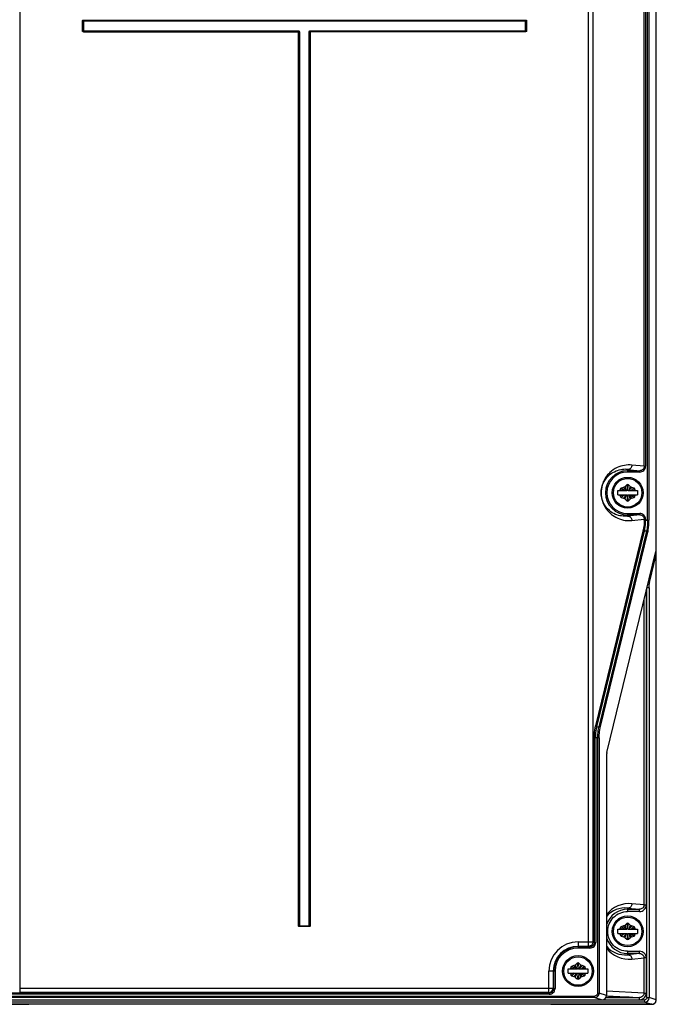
# Model space of a CAD drawing. Header units: inches. Extents: x 0 to 82.7, y 0 to 58.5.
# Tile 6 of 66: x 13.6 to 19.3, y 19.6 to 28.4. Entities that reach past the tile are written whole.
import ezdxf

# ---------------------------------------------------------------- set-up
doc = ezdxf.new("R2010")
doc.units = ezdxf.units.IN
doc.header["$LTSCALE"] = 4.547244
doc.header["$MEASUREMENT"] = 0
doc.layers.get('0').update_dxf_attribs({"linetype": 'CONTINUOUS'})

msp = doc.modelspace()

# ---------------------------------------------------------------- linework, layer by layer
at = {"color": 7, "linetype": 'CONTINUOUS'}
for p, q in [((19.2083, 23.9057), (19.2083, 36.0641)), ((19.2199, 36.0641), (19.2199, 23.9057)), ((19.2855, 19.6232), (19.2855, 36.0884)), ((13.6035, 35.8936), (13.6035, 19.6878)), ((18.6814, 20.1002), (18.6814, 35.8936)), ((18.7202, 35.8543), (18.7202, 20.1395)), ((19.1772, 24.3874), (19.1772, 29.9384)), ((19.1888, 29.9384), (19.1888, 24.3874)), ((14.1641, 28.2756), (14.1641, 28.3651)), ((14.1641, 28.3651), (14.168, 28.3651)), ((14.168, 28.3651), (14.168, 28.2756)), ((14.1689, 28.3642), (14.168, 28.3651)), ((14.1689, 28.2765), (14.1689, 28.3642)), ((18.1226, 28.3642), (14.1689, 28.3642)), ((14.1719, 28.369), (14.1719, 28.3729)), ((14.1719, 28.3729), (18.1196, 28.3729)), ((18.1196, 28.369), (14.1719, 28.369)), ((14.1728, 28.3681), (14.1719, 28.369)), ((14.1728, 28.3681), (14.1728, 28.2727)), ((14.1728, 28.3681), (18.1187, 28.3681)), ((18.1187, 28.3681), (18.1196, 28.369)), ((18.1187, 28.2727), (18.1187, 28.3681)), ((18.1196, 28.3729), (18.1196, 28.369)), ((18.1226, 28.3642), (18.1235, 28.3651)), ((18.1226, 28.3642), (18.1226, 28.2765)), ((18.1235, 28.3651), (18.1274, 28.3651)), ((18.1235, 28.2756), (18.1235, 28.3651)), ((18.1274, 28.3651), (18.1274, 28.2756)), ((14.168, 28.2756), (14.1641, 28.2756)), ((14.1689, 28.2765), (14.168, 28.2756)), ((14.1689, 28.2765), (16.0922, 28.2765)), ((14.1728, 28.2727), (14.1719, 28.2717)), ((14.1719, 28.2678), (14.1719, 28.2717)), ((14.1719, 28.2717), (16.0913, 28.2717)), ((14.1719, 28.2678), (16.1, 28.2688)), ((16.0922, 28.2727), (14.1728, 28.2727)), ((16.0913, 28.2717), (16.0922, 28.2727)), ((16.0913, 20.2847), (16.0913, 28.2717)), ((16.0922, 28.2727), (16.0922, 28.2765)), ((16.0951, 28.2683), (16.0951, 20.2852)), ((16.0961, 20.2852), (16.0961, 28.2683)), ((16.1, 28.2688), (16.1, 20.2818)), ((16.1915, 28.2688), (16.1876, 28.2688)), ((16.1876, 20.2818), (16.1876, 28.2688)), ((18.1196, 28.2678), (16.1915, 28.2683)), ((16.1915, 28.2683), (16.1915, 20.2852)), ((16.1924, 20.2852), (16.1924, 28.2683)), ((16.1954, 28.2765), (18.1226, 28.2765)), ((16.1954, 28.2727), (16.1954, 28.2765)), ((18.1187, 28.2727), (16.1954, 28.2727)), ((16.1963, 28.2717), (16.1954, 28.2727)), ((16.1963, 28.2717), (18.1196, 28.2717)), ((16.1963, 28.2717), (16.1963, 20.2847)), ((18.1187, 28.2727), (18.1196, 28.2717)), ((18.1196, 28.2717), (18.1196, 28.2678)), ((18.1226, 28.2765), (18.1235, 28.2756)), ((18.1274, 28.2756), (18.1235, 28.2756)), ((19.0296, 24.3591), (19.1371, 24.3481)), ((19.0296, 24.3591), (19.0296, 24.3363)), ((19.1772, 24.3874), (19.0684, 24.3985)), ((19.1772, 24.3874), (19.1888, 24.3874)), ((19.0296, 24.3481), (19.1371, 24.3481)), ((19.1371, 24.3363), (19.0296, 24.3363)), ((19.1371, 24.3363), (19.1371, 24.3481)), ((18.9921, 24.1996), (18.9724, 24.1932)), ((18.9943, 24.1749), (18.9755, 24.1906)), ((19.0007, 24.1898), (18.9925, 24.1992)), ((19.0173, 24.1707), (19.0007, 24.1898)), ((19.0217, 24.2217), (19.0063, 24.2078)), ((19.0125, 24.1898), (19.0065, 24.2073)), ((19.0263, 24.1949), (19.0274, 24.189)), ((19.0274, 24.189), (19.0296, 24.1758)), ((19.0296, 24.1758), (19.0317, 24.1884)), ((19.0317, 24.1884), (19.0374, 24.2214)), ((19.0529, 24.2078), (19.0375, 24.2217)), ((19.042, 24.1708), (19.0585, 24.1898)), ((19.0468, 24.1901), (19.0437, 24.181)), ((19.0513, 24.2032), (19.0468, 24.1901)), ((19.0585, 24.1898), (19.0668, 24.1992)), ((19.0868, 24.1932), (19.0671, 24.1996)), ((18.9419, 24.1708), (19.024, 24.1708)), ((18.9419, 24.1314), (18.9419, 24.1708)), ((18.9419, 24.1314), (19.024, 24.1314)), ((18.9664, 24.1708), (18.9645, 24.1795)), ((18.9645, 24.1226), (18.9664, 24.1314)), ((18.9836, 24.1296), (18.9648, 24.1227)), ((18.9724, 24.1089), (18.9921, 24.1025)), ((18.9883, 24.1314), (18.9836, 24.1296)), ((19.0007, 24.1124), (18.9925, 24.1029)), ((18.9997, 24.1705), (18.9943, 24.1749)), ((19.0173, 24.1314), (19.0007, 24.1124)), ((19.0079, 24.099), (19.0124, 24.112)), ((19.0124, 24.112), (19.0155, 24.1211)), ((19.0155, 24.1211), (19.0172, 24.1261)), ((19.0172, 24.1261), (19.019, 24.1314)), ((19.0275, 24.1137), (19.0218, 24.0808)), ((19.024, 24.1708), (19.0296, 24.1758)), ((19.0296, 24.1263), (19.024, 24.1314)), ((19.0296, 24.1263), (19.0275, 24.1137)), ((19.0296, 24.1758), (19.0352, 24.1708)), ((19.0352, 24.1314), (19.0296, 24.1263)), ((19.0318, 24.1132), (19.0296, 24.1263)), ((19.0329, 24.1072), (19.0318, 24.1132)), ((19.0352, 24.1708), (19.1174, 24.1708)), ((19.0352, 24.1314), (19.1174, 24.1314)), ((19.042, 24.176), (19.0402, 24.1708)), ((19.0419, 24.1314), (19.0585, 24.1123)), ((19.0437, 24.181), (19.042, 24.176)), ((19.0467, 24.1123), (19.0527, 24.0948)), ((19.0585, 24.1123), (19.0668, 24.1029)), ((19.0595, 24.1317), (19.0649, 24.1273)), ((19.0649, 24.1273), (19.0837, 24.1115)), ((19.0671, 24.1025), (19.0868, 24.1089)), ((19.0709, 24.1708), (19.0756, 24.1726)), ((19.0756, 24.1726), (19.0944, 24.1794)), ((19.0947, 24.1795), (19.0929, 24.1708)), ((19.0929, 24.1314), (19.0947, 24.1226)), ((19.1174, 24.1708), (19.1174, 24.1314)), ((19.0063, 24.0943), (19.0217, 24.0804)), ((19.0375, 24.0804), (19.0529, 24.0943)), ((19.0292, 23.9658), (19.1371, 23.9658)), ((19.0296, 23.9658), (19.0296, 23.943)), ((19.1371, 23.954), (19.0296, 23.943)), ((19.1371, 23.954), (19.0296, 23.954)), ((19.1371, 23.954), (19.1371, 23.9658)), ((19.0684, 23.9037), (19.1772, 23.9148)), ((19.1888, 23.9148), (19.1772, 23.9148)), ((19.1772, 23.9057), (19.1772, 23.9148)), ((19.1772, 23.9057), (19.2199, 23.9057)), ((19.1888, 23.9148), (19.1888, 23.9057)), ((19.1694, 23.8186), (18.7426, 22.0697)), ((18.7543, 22.06), (19.1811, 23.8089)), ((19.1988, 23.8089), (18.772, 22.06)), ((18.7836, 22.0504), (19.2104, 23.7993)), ((19.1988, 23.8089), (19.1811, 23.8089)), ((18.8443, 21.8316), (19.2826, 23.6275)), ((19.2253, 23.3492), (19.2855, 23.5958)), ((19.1955, 23.2703), (19.1955, 20.4701)), ((19.221, 23.3009), (19.2016, 23.3009)), ((19.2016, 19.6421), (19.2016, 23.2955)), ((19.221, 23.3009), (19.221, 19.6421)), ((19.1761, 20.4701), (19.1761, 23.1908)), ((18.7543, 22.06), (18.772, 22.06)), ((18.7759, 21.9633), (18.7332, 21.9633)), ((18.7332, 20.1355), (18.7332, 21.9633)), ((18.7448, 21.9633), (18.7448, 20.1355)), ((18.7642, 19.6827), (18.7642, 21.9633)), ((18.7759, 21.9633), (18.7759, 19.6827)), ((18.8415, 21.7993), (18.8415, 19.6625)), ((19.0296, 20.4418), (19.1357, 20.4309)), ((19.0296, 20.4418), (19.0296, 20.4113)), ((19.0296, 20.4309), (19.1357, 20.4309)), ((19.1357, 20.4113), (19.0296, 20.4113)), ((19.1761, 20.4701), (19.0684, 20.4811)), ((19.1357, 20.4113), (19.1357, 20.4309)), ((19.1761, 20.4701), (19.1955, 20.4701)), ((16.0913, 20.2847), (16.0961, 20.2852)), ((16.0961, 20.2856), (16.1963, 20.2847)), ((16.1, 20.2818), (16.099, 20.2808)), ((16.099, 20.2808), (16.1885, 20.2808)), ((16.099, 20.277), (16.099, 20.2808)), ((16.1885, 20.277), (16.099, 20.277)), ((16.1876, 20.2818), (16.1, 20.2818)), ((16.1876, 20.2818), (16.1885, 20.2808)), ((16.1885, 20.2808), (16.1885, 20.277)), ((18.9419, 20.2534), (19.024, 20.2534)), ((18.9419, 20.2141), (18.9419, 20.2534)), ((18.9664, 20.2534), (18.9645, 20.2622)), ((18.9921, 20.2823), (18.9724, 20.2759)), ((18.9943, 20.2576), (18.9755, 20.2733)), ((19.0007, 20.2725), (18.9925, 20.2819)), ((18.9997, 20.2532), (18.9943, 20.2576)), ((19.0173, 20.2534), (19.0007, 20.2725)), ((19.0217, 20.3044), (19.0063, 20.2905)), ((19.0125, 20.2725), (19.0065, 20.29)), ((19.024, 20.2534), (19.0296, 20.2585)), ((19.0263, 20.2776), (19.0274, 20.2717)), ((19.0274, 20.2717), (19.0296, 20.2585)), ((19.0296, 20.2585), (19.0317, 20.2711)), ((19.0296, 20.2585), (19.0352, 20.2534)), ((19.0317, 20.2711), (19.0374, 20.3041)), ((19.0352, 20.2534), (19.1174, 20.2534)), ((19.0529, 20.2905), (19.0375, 20.3044)), ((19.042, 20.2587), (19.0402, 20.2534)), ((19.042, 20.2534), (19.0585, 20.2725)), ((19.0437, 20.2637), (19.042, 20.2587)), ((19.0468, 20.2728), (19.0437, 20.2637)), ((19.0513, 20.2859), (19.0468, 20.2728)), ((19.0585, 20.2725), (19.0668, 20.2819)), ((19.0868, 20.2759), (19.0671, 20.2823)), ((19.0709, 20.2534), (19.0756, 20.2552)), ((19.0756, 20.2552), (19.0944, 20.2621)), ((19.0947, 20.2622), (19.0929, 20.2534)), ((19.1174, 20.2534), (19.1174, 20.2141)), ((18.5867, 20.1395), (18.7202, 20.1395)), ((18.5867, 20.1395), (18.5867, 20.0847)), ((18.7332, 20.1355), (18.7202, 20.1395)), ((18.9419, 20.2141), (19.024, 20.2141)), ((18.9645, 20.2053), (18.9664, 20.2141)), ((18.9836, 20.2123), (18.9648, 20.2054)), ((18.9724, 20.1916), (18.9921, 20.1852)), ((18.9883, 20.2141), (18.9836, 20.2123)), ((19.0007, 20.195), (18.9925, 20.1856)), ((19.0173, 20.2141), (19.0007, 20.195)), ((19.0063, 20.177), (19.0217, 20.1631)), ((19.0079, 20.1816), (19.0124, 20.1947)), ((19.0124, 20.1947), (19.0155, 20.2038)), ((19.0155, 20.2038), (19.0172, 20.2088)), ((19.0172, 20.2088), (19.019, 20.2141)), ((19.0275, 20.1964), (19.0218, 20.1634)), ((19.0296, 20.209), (19.024, 20.2141)), ((19.0296, 20.209), (19.0275, 20.1964)), ((19.0352, 20.2141), (19.0296, 20.209)), ((19.0318, 20.1958), (19.0296, 20.209)), ((19.0329, 20.1899), (19.0318, 20.1958)), ((19.0352, 20.2141), (19.1174, 20.2141)), ((19.0375, 20.1631), (19.0529, 20.177)), ((19.0419, 20.2141), (19.0585, 20.195)), ((19.0467, 20.195), (19.0527, 20.1775)), ((19.0585, 20.195), (19.0668, 20.1856)), ((19.0595, 20.2143), (19.0649, 20.2099)), ((19.0649, 20.2099), (19.0837, 20.1942)), ((19.0671, 20.1852), (19.0868, 20.1916)), ((19.0929, 20.2141), (19.0947, 20.2053)), ((18.6814, 20.1002), (18.5867, 20.1002)), ((18.5867, 20.0965), (18.6933, 20.0965)), ((18.6933, 20.0847), (18.5867, 20.0847)), ((18.6814, 20.1002), (18.6933, 20.0965)), ((18.6933, 20.0847), (18.6933, 20.0965)), ((18.7332, 20.1355), (18.7448, 20.1355)), ((19.029, 20.0562), (19.1357, 20.0562)), ((19.0296, 20.0562), (19.0296, 20.0257)), ((19.1357, 20.0366), (19.1357, 20.0562)), ((19.1357, 20.0366), (19.0296, 20.0257)), ((19.1357, 20.0366), (19.0296, 20.0366)), ((19.0684, 19.9864), (19.1761, 19.9974)), ((19.1955, 19.9974), (19.1761, 19.9974)), ((19.1761, 19.6827), (19.1761, 19.9974)), ((19.1955, 19.9974), (19.1955, 19.6827)), ((18.3814, 19.8794), (18.3266, 19.8794)), ((18.3266, 19.6878), (18.3266, 19.8794)), ((18.3659, 19.8794), (18.3659, 19.7271)), ((18.3696, 19.7234), (18.3696, 19.8794)), ((18.3814, 19.8794), (18.3814, 19.7234)), ((18.4989, 19.8991), (18.5811, 19.8991)), ((18.4989, 19.8597), (18.4989, 19.8991)), ((18.5234, 19.8991), (18.5216, 19.9079)), ((18.5492, 19.928), (18.5295, 19.9216)), ((18.5514, 19.9032), (18.5326, 19.919)), ((18.5578, 19.9182), (18.5495, 19.9276)), ((18.5568, 19.8988), (18.5514, 19.9032)), ((18.5744, 19.8991), (18.5578, 19.9182)), ((18.5788, 19.95), (18.5634, 19.9362)), ((18.5696, 19.9182), (18.5636, 19.9357)), ((18.5811, 19.8991), (18.5867, 19.9042)), ((18.5834, 19.9233), (18.5845, 19.9173)), ((18.5845, 19.9173), (18.5867, 19.9042)), ((18.5867, 19.9042), (18.5888, 19.9168)), ((18.5867, 19.9042), (18.5923, 19.8991)), ((18.5888, 19.9168), (18.5945, 19.9497)), ((18.5923, 19.8991), (18.6744, 19.8991)), ((18.61, 19.9362), (18.5946, 19.95)), ((18.5991, 19.9044), (18.5973, 19.8991)), ((18.5991, 19.8991), (18.6156, 19.9181)), ((18.6008, 19.9094), (18.5991, 19.9044)), ((18.6039, 19.9185), (18.6008, 19.9094)), ((18.6084, 19.9315), (18.6039, 19.9185)), ((18.6156, 19.9181), (18.6239, 19.9276)), ((18.6439, 19.9216), (18.6242, 19.928)), ((18.628, 19.8991), (18.6327, 19.9009)), ((18.6327, 19.9009), (18.6515, 19.9078)), ((18.6518, 19.9079), (18.6499, 19.8991)), ((18.6744, 19.8991), (18.6744, 19.8597)), ((18.4989, 19.8597), (18.5811, 19.8597)), ((18.5216, 19.851), (18.5234, 19.8597)), ((18.5407, 19.8579), (18.5219, 19.851)), ((18.5295, 19.8373), (18.5492, 19.8309)), ((18.5454, 19.8597), (18.5407, 19.8579)), ((18.5578, 19.8407), (18.5495, 19.8313)), ((18.5743, 19.8597), (18.5578, 19.8407)), ((18.5634, 19.8227), (18.5788, 19.8088)), ((18.565, 19.8273), (18.5695, 19.8404)), ((18.5695, 19.8404), (18.5726, 19.8495)), ((18.5726, 19.8495), (18.5743, 19.8545)), ((18.5743, 19.8545), (18.5761, 19.8597)), ((18.5846, 19.8421), (18.5789, 19.8091)), ((18.5867, 19.8547), (18.5811, 19.8597)), ((18.5867, 19.8547), (18.5846, 19.8421)), ((18.5923, 19.8597), (18.5867, 19.8547)), ((18.5889, 19.8415), (18.5867, 19.8547)), ((18.59, 19.8356), (18.5889, 19.8415)), ((18.5923, 19.8597), (18.6744, 19.8597)), ((18.5946, 19.8088), (18.61, 19.8227)), ((18.599, 19.8598), (18.6156, 19.8407)), ((18.6038, 19.8407), (18.6098, 19.8232)), ((18.6156, 19.8407), (18.6238, 19.8313)), ((18.6166, 19.86), (18.622, 19.8556)), ((18.622, 19.8556), (18.6408, 19.8398)), ((18.6242, 19.8309), (18.6439, 19.8373)), ((18.6499, 19.8597), (18.6518, 19.851)), ((13.6035, 19.7271), (18.3659, 19.7271)), ((18.3659, 19.7271), (18.3696, 19.7234)), ((18.3696, 19.7234), (18.3814, 19.7234)), ((19.1761, 19.6827), (18.8415, 19.6997)), ((9.9078, 19.6228), (19.1356, 19.6228)), ((10.3069, 19.6553), (18.7365, 19.6553)), ((18.7365, 19.6435), (10.3069, 19.6435)), ((10.7132, 19.6841), (18.3303, 19.6841)), ((18.3302, 19.6723), (10.7132, 19.6723)), ((18.3266, 19.6878), (13.6035, 19.6878)), ((18.3266, 19.6878), (18.3303, 19.6841)), ((18.3303, 19.6723), (18.3303, 19.6841)), ((18.7365, 19.6435), (18.7365, 19.6553)), ((18.7365, 19.6435), (18.8019, 19.6235)), ((18.7642, 19.6827), (18.7759, 19.6827)), ((18.8415, 19.6625), (18.7759, 19.6827)), ((18.8364, 19.6434), (19.1356, 19.6434)), ((18.8413, 19.6584), (19.1356, 19.6434)), ((19.1337, 19.6229), (19.1818, 19.6226)), ((19.1356, 19.6231), (19.1356, 19.6434)), ((19.1761, 19.6827), (19.1955, 19.6827)), ((19.1818, 19.6029), (19.1818, 19.6226)), ((19.2016, 19.6421), (19.221, 19.6421)), ((19.2855, 19.6232), (19.221, 19.6421)), ((9.7973, 19.5826), (13.6848, 19.5826)), ((19.2459, 19.5841), (9.7976, 19.5841)), ((19.1818, 19.6029), (9.8616, 19.6029)), ((13.6847, 19.5826), (13.6847, 19.5841)), ((18.3429, 19.5826), (19.2462, 19.5826)), ((18.343, 19.5841), (18.3431, 19.5826)), ((19.1818, 19.6029), (19.2459, 19.5841)), ((19.2446, 19.5841), (19.2462, 19.5826))]:
    msp.add_line(p, q, dxfattribs=at)
for centre, radius in [((19.0296, 24.1511), 0.1378), ((19.0296, 24.1511), 0.1271), ((19.0296, 20.2338), 0.1378), ((19.0296, 20.2338), 0.1271), ((18.5867, 19.8794), 0.1378), ((18.5867, 19.8794), 0.1271)]:
    msp.add_circle(centre, radius, dxfattribs=at)
for centre, radius, start, end in [((19.0041, 24.1483), 0.2123, 83.09317, 95.62071), ((19.0296, 24.1511), 0.1971, 90, 270), ((19.0296, 24.1511), 0.1852, 90, 269.87758), ((18.976, 24.182), 0.0118, 107.97221, 192.02779), ((18.98, 24.2371), 0.0394, 287.97221, 312.02779), ((9.5744, 20.9375), 9.9827, 18.89813, 19.01382), ((19.0296, 24.2129), 0.0118, 47.97221, 132.02779), ((20.423, 24.4425), 1.4184, 189.62928, 190.05268), ((19.0793, 24.2371), 0.0394, 227.97221, 252.02779), ((20.8612, 22.061), 2.7739, 130.10149, 130.21759), ((19.0832, 24.182), 0.0118, 347.97221, 72.02779), ((18.976, 24.1201), 0.0118, 167.97221, 252.02779), ((18.8177, 23.7229), 0.4793, 69.14378, 69.75687), ((17.1981, 26.2411), 2.7739, 310.10149, 310.21759), ((19.5258, 23.4881), 0.8312, 129.77407, 130.20978), ((18.98, 24.0651), 0.0394, 47.97221, 72.02779), ((19.2478, 23.8221), 0.3967, 128.77299, 129.77629), ((17.6363, 23.8596), 1.4184, 9.62928, 10.05268), ((28.4848, 27.3647), 9.9827, 198.89813, 199.01382), ((19.0793, 24.0651), 0.0394, 107.97221, 132.02779), ((18.8114, 24.48), 0.3967, 308.77299, 309.77629), ((18.5334, 24.814), 0.8312, 309.77407, 310.20978), ((19.2415, 24.5793), 0.4793, 249.14378, 249.75687), ((19.0832, 24.1201), 0.0118, 287.97221, 12.02779), ((19.0296, 24.0892), 0.0118, 227.97221, 312.02779), ((19.0429, 24.1541), 0.2517, 266.20215, 275.82436), ((19.0296, 20.2338), 0.1972, 90, 162.66519), ((19.0428, 20.2319), 0.2506, 84.13225, 143.44984), ((19.004, 20.2321), 0.2112, 83.04539, 140.32108), ((18.976, 20.2647), 0.0118, 107.97221, 192.02779), ((18.8177, 19.8055), 0.4793, 69.14378, 69.75687), ((18.98, 20.3198), 0.0394, 287.97221, 312.02779), ((9.5744, 17.0202), 9.9827, 18.89813, 19.01382), ((19.0296, 20.2956), 0.0118, 47.97221, 132.02779), ((20.423, 20.5252), 1.4184, 189.62928, 190.05268), ((19.0793, 20.3198), 0.0394, 227.97221, 252.02779), ((18.8114, 20.5627), 0.3967, 308.77299, 309.77629), ((18.5334, 20.8967), 0.8312, 309.77407, 310.20978), ((20.8612, 18.1437), 2.7739, 130.10149, 130.21759), ((19.0832, 20.2647), 0.0118, 347.97221, 72.02779), ((18.5867, 19.8794), 0.2601, 90, 180), ((19.0296, 20.2338), 0.1972, 197.33481, 270), ((18.976, 20.2028), 0.0118, 167.97221, 252.02779), ((17.1981, 22.3238), 2.7739, 310.10149, 310.21759), ((19.5258, 19.5708), 0.8312, 129.77407, 130.20978), ((18.98, 20.1477), 0.0394, 47.97221, 72.02779), ((19.2478, 19.9048), 0.3967, 128.77299, 129.77629), ((19.0296, 20.1719), 0.0118, 227.97221, 312.02779), ((17.6363, 19.9423), 1.4184, 9.62928, 10.05268), ((28.4848, 23.4473), 9.9827, 198.89813, 199.01382), ((19.0793, 20.1477), 0.0394, 107.97221, 132.02779), ((19.2415, 20.662), 0.4793, 249.14378, 249.75687), ((19.0832, 20.2028), 0.0118, 287.97221, 12.02779), ((18.5867, 19.8794), 0.2208, 90, 180), ((18.5867, 19.8794), 0.2171, 90, 180), ((18.5867, 19.8794), 0.2053, 90, 180), ((19.004, 20.2354), 0.2112, 219.67898, 276.95414), ((19.0428, 20.2356), 0.2506, 216.55018, 275.86774), ((18.5331, 19.9103), 0.0118, 107.97221, 192.02779), ((18.3748, 19.4512), 0.4793, 69.14378, 69.75687), ((18.537, 19.9654), 0.0394, 287.97221, 312.02779), ((9.1315, 16.6658), 9.9827, 18.89813, 19.01382), ((18.5867, 19.9413), 0.0118, 47.97221, 132.02779), ((19.98, 20.1709), 1.4184, 189.62928, 190.05268), ((18.6364, 19.9654), 0.0394, 227.97221, 252.02779), ((18.3685, 20.2084), 0.3967, 308.77299, 309.77629), ((18.0905, 20.5424), 0.8312, 309.77407, 310.20978), ((20.4182, 17.7894), 2.7739, 130.10149, 130.21759), ((18.6403, 19.9103), 0.0118, 347.97221, 72.02779), ((18.5331, 19.8485), 0.0118, 167.97221, 252.02779), ((16.7551, 21.9695), 2.7739, 310.10149, 310.21759), ((19.0829, 19.2165), 0.8312, 129.77407, 130.20978), ((18.537, 19.7934), 0.0394, 47.97221, 72.02779), ((18.8049, 19.5505), 0.3967, 128.77299, 129.77629), ((18.5867, 19.8176), 0.0118, 227.97221, 312.02779), ((17.1933, 19.588), 1.4184, 9.62928, 10.05268), ((28.0419, 23.093), 9.9827, 198.89813, 199.01382), ((18.6364, 19.7934), 0.0394, 107.97221, 132.02779), ((18.7986, 20.3076), 0.4793, 249.14378, 249.75687), ((18.6403, 19.8485), 0.0118, 287.97221, 12.02779), ((18.3265, 19.7272), 0.0394, 270.18918, 359.81082), ((18.3303, 19.7234), 0.0511, 269.9617, 0.0383), ((18.3303, 19.7234), 0.0392, 269.90113, 0.09887), ((18.9509, 9.4164), 10.2296, 89.85329, 90.14478), ((18.9586, 12.0133), 7.6327, 89.65682, 89.86136), ((19.1817, 19.6423), 0.0394, 270.23696, 359.76033)]:
    msp.add_arc(centre, radius, start, end, dxfattribs=at)
for centre, major_axis, ratio, start_param, end_param in [((19.2788, 23.6598), (0, 0.0394), 0.170886, -2.530727, -1.570796), ((19.2655, 23.5935), (0.0058, 0.0236), 0.811243, -1.278573, -0.449835), ((18.8482, 21.7993), (0, 0.0394), 0.170886, 0.610865, 1.570796), ((18.8015, 19.6629), (0.0382, -0.0117), 0.984399, -1.268783, 0.293197), ((19.2456, 19.6236), (-0.0384, 0.0112), 0.984516, 1.859656, 3.422041)]:
    msp.add_ellipse(centre, major_axis=major_axis, ratio=ratio, start_param=start_param, end_param=end_param, dxfattribs=at)
for points, knots in [([(14.1641, 28.3651), (14.1641, 28.367), (14.1646, 28.3698), (14.1676, 28.3724), (14.1695, 28.3715), (14.1703, 28.3709)], [0, 0, 0, 0, 0.51441, 0.734056, 1, 1, 1, 1]), ([(18.1196, 28.3729), (18.1215, 28.3729), (18.1243, 28.3724), (18.1269, 28.3694), (18.126, 28.3674), (18.1254, 28.3667)], [0, 0, 0, 0, 0.51441, 0.734056, 1, 1, 1, 1]), ([(14.1719, 28.2678), (14.17, 28.2678), (14.1672, 28.2683), (14.1646, 28.2714), (14.1655, 28.2733), (14.1661, 28.274)], [0, 0, 0, 0, 0.51441, 0.734056, 1, 1, 1, 1]), ([(16.0922, 28.2765), (16.0941, 28.2765), (16.0968, 28.276), (16.0995, 28.273), (16.0986, 28.2711), (16.098, 28.2703)], [0, 0, 0, 0, 0.51441, 0.734055, 1, 1, 1, 1]), ([(16.1876, 28.2688), (16.1876, 28.2706), (16.1881, 28.2734), (16.1911, 28.2761), (16.193, 28.2751), (16.1938, 28.2746)], [0, 0, 0, 0, 0.51441, 0.734055, 1, 1, 1, 1]), ([(18.1274, 28.2756), (18.1274, 28.2738), (18.1269, 28.271), (18.1239, 28.2683), (18.122, 28.2692), (18.1212, 28.2698)], [0, 0, 0, 0, 0.51441, 0.734056, 1, 1, 1, 1]), ([(19.0684, 24.3985), (19.0241, 24.403), (18.9497, 24.3904), (18.8579, 24.3278), (18.7938, 24.2311), (18.7872, 24.1125), (18.8281, 24.0139), (18.9008, 23.9346), (18.9796, 23.906), (19.0262, 23.9029)], [0, 0, 0, 0, 0.17045, 0.271386, 0.419624, 0.597826, 0.699555, 0.821427, 1, 1, 1, 1]), ([(19.0296, 23.943), (18.9934, 23.9386), (18.9326, 23.9473), (18.8571, 23.9944), (18.8015, 24.0675), (18.7861, 24.166), (18.8155, 24.256), (18.878, 24.3294), (18.9443, 24.3558), (18.9833, 24.3596)], [0, 0, 0, 0, 0.166213, 0.263931, 0.400816, 0.571516, 0.694811, 0.821773, 1, 1, 1, 1]), ([(19.0684, 24.3985), (19.0684, 24.3885), (19.0602, 24.3677), (19.0395, 24.3591), (19.0296, 24.3591)], [0, 0, 0, 0, 0.502374, 1, 1, 1, 1]), ([(19.1371, 24.3363), (19.1502, 24.3363), (19.1776, 24.3469), (19.1888, 24.3742), (19.1888, 24.3874)], [0, 0, 0, 0, 0.500343, 1, 1, 1, 1]), ([(19.1772, 24.3874), (19.1772, 24.3772), (19.1684, 24.3562), (19.1472, 24.3481), (19.1371, 24.3481)], [0, 0, 0, 0, 0.499643, 1, 1, 1, 1]), ([(19.0217, 24.2217), (19.0214, 24.2214), (19.0225, 24.2196), (19.0223, 24.2166), (19.0236, 24.2114), (19.0241, 24.2075), (19.0245, 24.2053)], [0, 0, 0, 0, 0.072864, 0.277674, 0.596206, 1, 1, 1, 1]), ([(19.0868, 24.1932), (19.0864, 24.1934), (19.0854, 24.1916), (19.0829, 24.1902), (19.079, 24.1866), (19.076, 24.1843), (19.0743, 24.1828)], [0, 0, 0, 0, 0.07312, 0.277145, 0.594563, 1, 1, 1, 1]), ([(18.9645, 24.1795), (18.9646, 24.1791), (18.9672, 24.1791), (18.9703, 24.1771), (18.9766, 24.1752), (18.981, 24.1735), (18.9835, 24.1726)], [0, 0, 0, 0, 0.074108, 0.283004, 0.602036, 1, 1, 1, 1]), ([(18.9724, 24.1089), (18.9728, 24.1088), (18.9738, 24.1106), (18.9764, 24.1119), (18.9802, 24.1155), (18.9832, 24.1179), (18.9849, 24.1193)], [0, 0, 0, 0, 0.07312, 0.277145, 0.594563, 1, 1, 1, 1]), ([(19.0375, 24.0804), (19.0378, 24.0807), (19.0367, 24.0825), (19.0369, 24.0855), (19.0356, 24.0908), (19.0351, 24.0947), (19.0347, 24.0969)], [0, 0, 0, 0, 0.072864, 0.277674, 0.596206, 1, 1, 1, 1]), ([(19.0947, 24.1226), (19.0946, 24.1231), (19.092, 24.123), (19.0889, 24.1251), (19.0827, 24.1269), (19.0782, 24.1287), (19.0757, 24.1296)], [0, 0, 0, 0, 0.074108, 0.283004, 0.602036, 1, 1, 1, 1]), ([(19.0296, 23.943), (19.0395, 23.943), (19.0602, 23.9345), (19.0684, 23.9137), (19.0684, 23.9037)], [0, 0, 0, 0, 0.497358, 1, 1, 1, 1]), ([(19.1888, 23.9148), (19.1888, 23.9279), (19.1776, 23.9552), (19.1502, 23.9658), (19.1371, 23.9658)], [0, 0, 0, 0, 0.49966, 1, 1, 1, 1]), ([(19.1371, 23.954), (19.1472, 23.954), (19.1684, 23.946), (19.1772, 23.9249), (19.1772, 23.9148)], [0, 0, 0, 0, 0.500364, 1, 1, 1, 1]), ([(19.1772, 23.9057), (19.1772, 23.8972), (19.1765, 23.8681), (19.1744, 23.8387), (19.1694, 23.8186)], [0, 0, 0, 0, 0.289662, 1, 1, 1, 1]), ([(19.1811, 23.8089), (19.1824, 23.8152), (19.1876, 23.8472), (19.1888, 23.8797), (19.1888, 23.9057)], [0, 0, 0, 0, 0.196278, 1, 1, 1, 1]), ([(19.2083, 23.9057), (19.2083, 23.8963), (19.2074, 23.8639), (19.2048, 23.8312), (19.1988, 23.8089)], [0, 0, 0, 0, 0.289586, 1, 1, 1, 1]), ([(19.2104, 23.7993), (19.2121, 23.8061), (19.2184, 23.8412), (19.2199, 23.877), (19.2199, 23.9057)], [0, 0, 0, 0, 0.196563, 1, 1, 1, 1]), ([(19.221, 23.3009), (19.221, 23.3056), (19.2214, 23.3217), (19.2226, 23.3381), (19.2253, 23.3492)], [0, 0, 0, 0, 0.289662, 1, 1, 1, 1]), ([(18.7332, 21.9633), (18.7332, 21.9736), (18.734, 22.0092), (18.7366, 22.0451), (18.7426, 22.0697)], [0, 0, 0, 0, 0.289662, 1, 1, 1, 1]), ([(18.7448, 21.9633), (18.7448, 21.9727), (18.7456, 22.0051), (18.7483, 22.0378), (18.7543, 22.06)], [0, 0, 0, 0, 0.289586, 1, 1, 1, 1]), ([(18.7642, 21.9633), (18.7642, 21.9727), (18.7649, 22.005), (18.7671, 22.0376), (18.772, 22.06)], [0, 0, 0, 0, 0.289732, 1, 1, 1, 1]), ([(18.7759, 21.9633), (18.7759, 21.9717), (18.7766, 22.0009), (18.7787, 22.0302), (18.7836, 22.0504)], [0, 0, 0, 0, 0.289662, 1, 1, 1, 1]), ([(19.029, 20.0562), (18.9838, 20.0562), (18.8896, 20.0951), (18.8332, 20.2341), (18.8901, 20.3729), (18.9844, 20.4113), (19.0296, 20.4113)], [0, 0, 0, 0, 0.250004, 0.500001, 0.749995, 1, 1, 1, 1]), ([(19.0684, 20.4811), (19.0684, 20.4711), (19.0602, 20.4504), (19.0395, 20.4418), (19.0296, 20.4418)], [0, 0, 0, 0, 0.502374, 1, 1, 1, 1]), ([(19.1761, 20.4701), (19.1761, 20.46), (19.1671, 20.4389), (19.1459, 20.4309), (19.1357, 20.4309)], [0, 0, 0, 0, 0.499831, 1, 1, 1, 1]), ([(19.1357, 20.4113), (19.1509, 20.4113), (19.1825, 20.4235), (19.1955, 20.455), (19.1955, 20.4701)], [0, 0, 0, 0, 0.500344, 1, 1, 1, 1]), ([(16.099, 20.277), (16.0972, 20.277), (16.0944, 20.2774), (16.0917, 20.2805), (16.0927, 20.2824), (16.0933, 20.2831)], [0, 0, 0, 0, 0.51441, 0.734056, 1, 1, 1, 1]), ([(16.1963, 20.2847), (16.1963, 20.2829), (16.1958, 20.2801), (16.1928, 20.2774), (16.1909, 20.2784), (16.1901, 20.2789)], [0, 0, 0, 0, 0.51441, 0.734056, 1, 1, 1, 1]), ([(18.9645, 20.2622), (18.9646, 20.2617), (18.9672, 20.2618), (18.9703, 20.2597), (18.9766, 20.2579), (18.981, 20.2562), (18.9835, 20.2552)], [0, 0, 0, 0, 0.074108, 0.283004, 0.602036, 1, 1, 1, 1]), ([(19.0217, 20.3044), (19.0214, 20.3041), (19.0225, 20.3023), (19.0223, 20.2993), (19.0236, 20.2941), (19.0241, 20.2902), (19.0245, 20.2879)], [0, 0, 0, 0, 0.072864, 0.277674, 0.596206, 1, 1, 1, 1]), ([(19.0868, 20.2759), (19.0864, 20.276), (19.0854, 20.2742), (19.0829, 20.2729), (19.079, 20.2693), (19.076, 20.2669), (19.0743, 20.2655)], [0, 0, 0, 0, 0.07312, 0.277145, 0.594563, 1, 1, 1, 1]), ([(18.7202, 20.1395), (18.7202, 20.1295), (18.7119, 20.1089), (18.6913, 20.1003), (18.6814, 20.1002)], [0, 0, 0, 0, 0.502277, 1, 1, 1, 1]), ([(18.9724, 20.1916), (18.9728, 20.1915), (18.9738, 20.1933), (18.9764, 20.1946), (18.9802, 20.1982), (18.9832, 20.2006), (18.9849, 20.202)], [0, 0, 0, 0, 0.07312, 0.277145, 0.594563, 1, 1, 1, 1]), ([(19.0375, 20.1631), (19.0378, 20.1634), (19.0367, 20.1652), (19.0369, 20.1682), (19.0356, 20.1734), (19.0351, 20.1774), (19.0347, 20.1796)], [0, 0, 0, 0, 0.072864, 0.277674, 0.596206, 1, 1, 1, 1]), ([(19.0947, 20.2053), (19.0946, 20.2058), (19.092, 20.2057), (19.0889, 20.2078), (19.0827, 20.2096), (19.0782, 20.2113), (19.0757, 20.2123)], [0, 0, 0, 0, 0.074108, 0.283004, 0.602036, 1, 1, 1, 1]), ([(18.6933, 20.0847), (18.7064, 20.0847), (18.7336, 20.0953), (18.7448, 20.1225), (18.7448, 20.1355)], [0, 0, 0, 0, 0.500319, 1, 1, 1, 1]), ([(18.7332, 20.1355), (18.7332, 20.1255), (18.7245, 20.1045), (18.7034, 20.0965), (18.6933, 20.0965)], [0, 0, 0, 0, 0.499677, 1, 1, 1, 1]), ([(19.1955, 19.9974), (19.1955, 20.0125), (19.1825, 20.044), (19.1509, 20.0562), (19.1357, 20.0562)], [0, 0, 0, 0, 0.499659, 1, 1, 1, 1]), ([(19.0296, 20.0257), (19.0395, 20.0257), (19.0602, 20.0171), (19.0684, 19.9964), (19.0684, 19.9864)], [0, 0, 0, 0, 0.497358, 1, 1, 1, 1]), ([(19.1357, 20.0366), (19.1459, 20.0366), (19.1671, 20.0286), (19.1761, 20.0075), (19.1761, 19.9974)], [0, 0, 0, 0, 0.500177, 1, 1, 1, 1]), ([(18.5216, 19.9079), (18.5217, 19.9074), (18.5243, 19.9075), (18.5274, 19.9054), (18.5336, 19.9036), (18.5381, 19.9018), (18.5406, 19.9009)], [0, 0, 0, 0, 0.074108, 0.283004, 0.602036, 1, 1, 1, 1]), ([(18.5788, 19.95), (18.5785, 19.9498), (18.5796, 19.9479), (18.5794, 19.945), (18.5807, 19.9397), (18.5812, 19.9358), (18.5816, 19.9336)], [0, 0, 0, 0, 0.072864, 0.277674, 0.596206, 1, 1, 1, 1]), ([(18.6439, 19.9216), (18.6435, 19.9217), (18.6425, 19.9199), (18.6399, 19.9186), (18.6361, 19.915), (18.6331, 19.9126), (18.6314, 19.9112)], [0, 0, 0, 0, 0.07312, 0.277145, 0.594563, 1, 1, 1, 1]), ([(18.5295, 19.8373), (18.5299, 19.8371), (18.5309, 19.8389), (18.5335, 19.8403), (18.5373, 19.8439), (18.5403, 19.8462), (18.542, 19.8477)], [0, 0, 0, 0, 0.07312, 0.277145, 0.594563, 1, 1, 1, 1]), ([(18.5946, 19.8088), (18.5949, 19.8091), (18.5938, 19.8109), (18.594, 19.8139), (18.5927, 19.8191), (18.5922, 19.823), (18.5918, 19.8252)], [0, 0, 0, 0, 0.072864, 0.277674, 0.596206, 1, 1, 1, 1]), ([(18.6518, 19.851), (18.6517, 19.8514), (18.6491, 19.8514), (18.646, 19.8534), (18.6397, 19.8553), (18.6353, 19.857), (18.6328, 19.8579)], [0, 0, 0, 0, 0.074108, 0.283004, 0.602036, 1, 1, 1, 1]), ([(18.7365, 19.6435), (18.7465, 19.6435), (18.7674, 19.6518), (18.7759, 19.6726), (18.7759, 19.6827)], [0, 0, 0, 0, 0.499955, 1, 1, 1, 1]), ([(18.7642, 19.6827), (18.7642, 19.6756), (18.7582, 19.661), (18.7436, 19.6553), (18.7365, 19.6553)], [0, 0, 0, 0, 0.499705, 1, 1, 1, 1]), ([(18.8669, 19.6456), (18.8646, 19.6456), (18.8627, 19.6445), (18.8577, 19.646), (18.8577, 19.6453)], [0, 0, 0, 0, 0.745697, 1, 1, 1, 1]), ([(18.8577, 19.6453), (18.8577, 19.645), (18.8595, 19.6454), (18.8602, 19.6451), (18.861, 19.645)], [0, 0, 0, 0, 0.253619, 1, 1, 1, 1]), ([(18.925, 19.646), (18.9172, 19.646), (18.8955, 19.6459), (18.8738, 19.6457), (18.8601, 19.6454)], [0, 0, 0, 0, 0.363297, 1, 1, 1, 1]), ([(18.861, 19.645), (18.8738, 19.6446), (18.8968, 19.6446), (18.9309, 19.6444), (18.9627, 19.6444), (18.989, 19.6445), (19.0082, 19.6446), (19.0203, 19.6446), (19.0298, 19.645), (19.0376, 19.6446), (19.0408, 19.6456), (19.044, 19.6448), (19.044, 19.6453)], [0, 0, 0, 0, 0.209803, 0.376934, 0.558639, 0.731697, 0.807959, 0.874014, 0.927735, 0.967425, 0.991733, 1, 1, 1, 1]), ([(19.0346, 19.6456), (19.0231, 19.6458), (18.9672, 19.6461), (18.9113, 19.6464), (18.8669, 19.6456)], [0, 0, 0, 0, 0.205641, 1, 1, 1, 1]), ([(19.0419, 19.6454), (19.0455, 19.6458), (19.0169, 19.6455), (19.0132, 19.6459), (19.0043, 19.6459)], [0, 0, 0, 0, 0.291651, 1, 1, 1, 1]), ([(19.044, 19.6453), (19.044, 19.6461), (19.0389, 19.6445), (19.0369, 19.6456), (19.0346, 19.6456)], [0, 0, 0, 0, 0.254355, 1, 1, 1, 1]), ([(19.1761, 19.6827), (19.1761, 19.6725), (19.1671, 19.6513), (19.1458, 19.6434), (19.1356, 19.6434)], [0, 0, 0, 0, 0.499828, 1, 1, 1, 1]), ([(19.151, 19.6255), (19.1632, 19.629), (19.1865, 19.6436), (19.1955, 19.6699), (19.1955, 19.6827)], [0, 0, 0, 0, 0.500518, 1, 1, 1, 1]), ([(19.2016, 19.6421), (19.2016, 19.6371), (19.1973, 19.6266), (19.1869, 19.6226), (19.1818, 19.6226)], [0, 0, 0, 0, 0.499704, 1, 1, 1, 1]), ([(19.2462, 19.5826), (19.2554, 19.5826), (19.2731, 19.589), (19.2829, 19.6046), (19.2849, 19.6123)], [0, 0, 0, 0, 0.53702, 1, 1, 1, 1])]:
    msp.add_open_spline(points, degree=3, knots=knots, dxfattribs=at)
for points in [[(14.168, 28.3651), (14.1679, 28.367), (14.17, 28.3691), (14.1719, 28.369)], [(14.1689, 28.3642), (14.169, 28.3658), (14.1708, 28.3682), (14.1723, 28.3677)], [(18.1187, 28.3681), (18.1203, 28.368), (18.1228, 28.3662), (18.1222, 28.3647)], [(18.1196, 28.369), (18.1215, 28.3691), (18.1236, 28.367), (18.1235, 28.3651)], [(14.1719, 28.2717), (14.17, 28.2717), (14.1679, 28.2738), (14.168, 28.2756)], [(14.1728, 28.2727), (14.1712, 28.2727), (14.1687, 28.2745), (14.1693, 28.276)], [(16.0913, 28.2717), (16.0931, 28.2717), (16.0951, 28.2697), (16.0951, 28.2678)], [(16.0922, 28.2727), (16.094, 28.2727), (16.0961, 28.2706), (16.0961, 28.2688)], [(16.1915, 28.2688), (16.1914, 28.2706), (16.1935, 28.2727), (16.1954, 28.2727)], [(16.1924, 28.2678), (16.1925, 28.2697), (16.1945, 28.2717), (16.1963, 28.2717)], [(18.1226, 28.2765), (18.1225, 28.2749), (18.1207, 28.2725), (18.1192, 28.273)], [(18.1235, 28.2756), (18.1236, 28.2738), (18.1215, 28.2717), (18.1196, 28.2717)], [(19.1811, 23.8089), (19.1761, 23.8093), (19.17, 23.8136), (19.1694, 23.8186)], [(19.2104, 23.7993), (19.2099, 23.8043), (19.2038, 23.8085), (19.1988, 23.8089)], [(19.2177, 23.3612), (19.2215, 23.3585), (19.2248, 23.3539), (19.2253, 23.3492)], [(18.7426, 22.0697), (18.7432, 22.0647), (18.7492, 22.0604), (18.7543, 22.06)], [(18.772, 22.06), (18.777, 22.0596), (18.783, 22.0554), (18.7836, 22.0504)], [(16.099, 20.2808), (16.0972, 20.2808), (16.0951, 20.2829), (16.0951, 20.2847)], [(16.1, 20.2818), (16.0983, 20.2818), (16.0959, 20.2836), (16.0964, 20.2852)], [(16.1915, 20.2856), (16.1914, 20.284), (16.1896, 20.2816), (16.1881, 20.2821)], [(16.1924, 20.2847), (16.1925, 20.2829), (16.1904, 20.2808), (16.1885, 20.2808)], [(19.1337, 19.6229), (19.1395, 19.6229), (19.1454, 19.6238), (19.151, 19.6255)]]:
    msp.add_open_spline(points, degree=3, dxfattribs=at)

doc.saveas('drawing.dxf')
